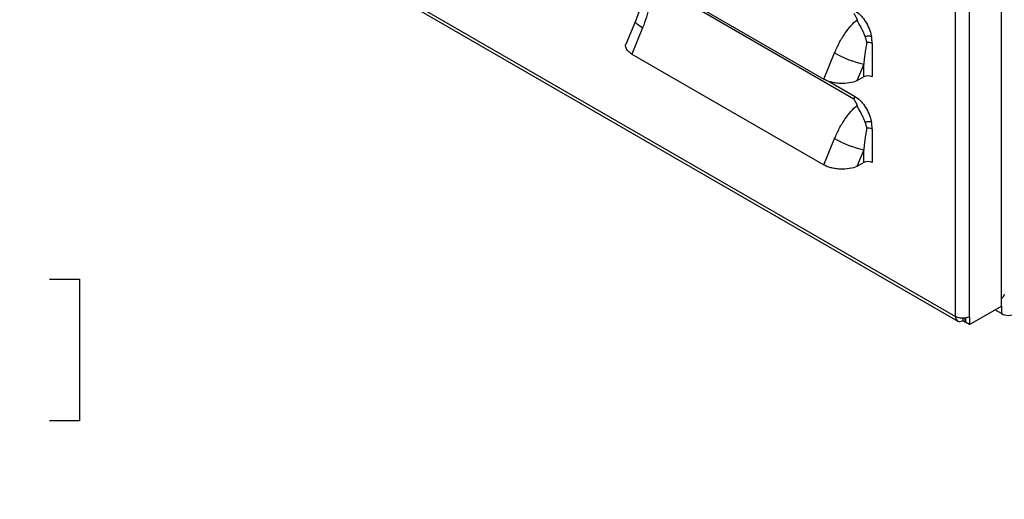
# Model space of a CAD drawing. Header units: millimetres. Extents: x 0 to 2235, y 0 to 1727.
# Tile 20 of 30: x 1783 to 1974, y 934 to 1027. Entities that reach past the tile are written whole.
import ezdxf

# ---------------------------------------------------------------- set-up
doc = ezdxf.new("R2010")
doc.units = ezdxf.units.MM
doc.header["$LTSCALE"] = 8
doc.layers.add('DIMENSIONS', color=140, linetype='Continuous', lineweight=25)
doc.styles.add('SLDTEXTSTYLE0', font='TXT', dxfattribs={"width": 0.7})
doc.dimstyles.new('SLDDIMSTYLE3', dxfattribs={"dimtxt": 17.264063, "dimasz": 26.416, "dimexe": 0, "dimexo": 0.0625, "dimgap": 4.316016, "dimtad": 0, "dimtih": 1, "dimtoh": 1, "dimdec": 1, "dimrnd": 1e-09, "dimzin": 12, "dimdsep": 46, "dimtxsty": 'SLDTEXTSTYLE0', "dimsah": 1, "dimcen": 0, "dimadec": 0, "dimazin": 3, "dimtfac": 1, "dimtdec": 1, "dimtofl": 0, "dimtmove": 0, "dimatfit": 3, "dimfxl": 0, "dimfrac": 2, "dimtolj": 1, "dimtzin": 12, "dimarcsym": 0})

# ---------------------------------------------------------------- blocks, each defined once
blk = doc.blocks.new('_D_5')
at = {"layer": 'DIMENSIONS'}
for p, q in [((1737.95, 977.11), (1732.15, 977.11)), ((1732.15, 977.11), (1732.15, 949.68)), ((1789.25, 977.11), (1795.04, 977.11)), ((1795.04, 977.11), (1795.04, 949.68)), ((1664.86, 791.37), (1704.05, 952.04)), ((1704.05, 952.04), (1713.65, 952.04)), ((1732.15, 949.68), (1737.95, 949.68)), ((1795.04, 949.68), (1789.25, 949.68))]:
    blk.add_line(p, q, dxfattribs=at)
blk.add_solid([(1664.86, 791.37), (1675.07, 816.07), (1667.17, 818)], dxfattribs=at)
at = {"layer": 'DIMENSIONS', "char_height": 16.933, "attachment_point": 1, "style": 'SLDTEXTSTYLE0'}
for s, insert in [('%%c', (1732.09, 1002.81)), ('7.9', (1758.16, 1002.81)), ('0.31', (1737.95, 971.5)), ('(6X)', (1738.43, 940.2))]:
    blk.add_mtext(s, dxfattribs=dict(at, insert=insert))

msp = doc.modelspace()

# ---------------------------------------------------------------- linework, layer by layer
for p, q in [((1973.65, 973.43), (1973.65, 1385.21)), ((1964.73, 969.93), (1964.73, 1381.57)), ((1967.47, 969.86), (1967.47, 1381.64)), ((1786.95, 1072.56), (1964.73, 969.93)), ((1787.29, 1071.71), (1965.2, 969.01)), ((1902.06, 1037.32), (1939.23, 1015.85)), ((1945.06, 1012.01), (1906.97, 1034)), ((1902.75, 1027.07), (1900.96, 1022.75)), ((1904.15, 1025.8), (1902.06, 1020.73)), ((1948.59, 1022.78), (1948.59, 1016.3)), ((1902.06, 1020.73), (1939.23, 999.26)), ((1939.23, 1015.85), (1941.33, 1020.93)), ((1946.97, 1018.79), (1945.62, 1015.52)), ((1946.97, 1016.3), (1946.97, 1018.79)), ((1940.25, 1015.43), (1945.18, 1012.58)), ((1946.97, 1016.3), (1945.62, 1015.52)), ((1948.59, 1006.19), (1948.59, 999.71)), ((1939.23, 999.26), (1941.33, 1004.34)), ((1946.97, 1002.2), (1945.62, 998.93)), ((1946.97, 999.71), (1946.97, 1002.2)), ((1946.97, 999.71), (1945.62, 998.93)), ((1973.65, 971.92), (1973.65, 973.43)), ((1967.47, 968.35), (1973.65, 971.92)), ((1973.64, 970.46), (1972.39, 971.19)), ((1973.64, 971.91), (1973.64, 970.46)), ((1966.16, 969.57), (1966.16, 969.1)), ((1966.16, 969.1), (1966.59, 968.86)), ((1966.59, 969.61), (1966.59, 968.86)), ((1966.59, 968.86), (1966.66, 968.9)), ((1966.66, 969.62), (1966.66, 968.82)), ((1967.47, 969.86), (1967.47, 968.35)), ((1967.47, 968.35), (1966.66, 968.82))]:
    msp.add_line(p, q)
at = {"flags": 128}
msp.add_lwpolyline([(1904.15, 1025.8), (1903.6, 1026.14), (1903.18, 1026.45), (1902.89, 1026.72), (1902.75, 1026.94), (1902.75, 1027.07)], dxfattribs=at)
for centre, radius, start, end in [((1940.77, 1022.74), 7.82, 0.283, 10.7055), ((1947.79, 1021.24), 1.73, 62.4896, 97.4934), ((1950.75, 1037.28), 18.87, 240.063, 258.4572), ((1947.78, 1014.74), 1.76, 62.6097, 117.3903), ((1940.77, 1006.15), 7.82, 0.283, 10.7055), ((1947.79, 1004.65), 1.73, 62.4896, 97.4934), ((1950.75, 1020.69), 18.87, 240.063, 258.4572), ((1947.78, 998.15), 1.76, 62.6097, 117.3903), ((1973.25, 974.31), 0.972, 294.3747, 354.3052), ((1975.01, 973.1), 2.98, 242.6097, 297.3903)]:
    msp.add_arc(centre, radius, start, end)
for points, knots in [([(1905.73, 1033.78), (1905.76, 1033.24), (1905.75, 1032.64), (1905.65, 1031.35), (1905.56, 1030.67), (1905.28, 1029.28), (1905.1, 1028.56), (1904.67, 1027.15), (1904.42, 1026.46), (1904.15, 1025.8)], [0, 0, 0, 0, 0.25, 0.25, 0.5, 0.5, 0.75, 0.75, 1, 1, 1, 1]), ([(1903.91, 1031.66), (1903.85, 1031.07), (1903.68, 1029.49), (1903.11, 1028.01), (1902.75, 1027.07)], [0, 0, 0, 0, 0.369455, 1, 1, 1, 1]), ([(1945.06, 1028.61), (1945.09, 1028.56), (1945.15, 1028.46), (1945.27, 1028.26), (1945.41, 1028), (1945.55, 1027.67), (1945.63, 1027.44), (1945.68, 1027.31)], [0, 0, 0, 0, 0.125072, 0.250152, 0.500317, 0.737209, 1, 1, 1, 1]), ([(1945.18, 1029.17), (1945.57, 1028.95), (1946.12, 1028.52), (1946.71, 1027.85), (1947, 1027.47), (1947.11, 1027.3), (1947.19, 1027.19), (1947.23, 1027.13), (1947.87, 1026.14), (1948.27, 1025.19), (1948.45, 1024.2)], [0, 0, 0, 0, 0.25, 0.375, 0.4375, 0.46875, 0.46875, 0.5, 0.5, 1, 1, 1, 1]), ([(1941.33, 1020.93), (1941.6, 1021.59), (1941.91, 1022.25), (1942.58, 1023.52), (1942.95, 1024.13), (1943.71, 1025.24), (1944.1, 1025.75), (1944.89, 1026.64), (1945.29, 1027.01), (1945.68, 1027.31)], [0, 0, 0, 0, 0.25, 0.25, 0.5, 0.5, 0.75, 0.75, 1, 1, 1, 1]), ([(1945.68, 1027.31), (1945.69, 1027.27), (1945.72, 1027.19), (1945.78, 1027.05), (1945.85, 1026.9), (1945.94, 1026.71), (1946.08, 1026.46), (1946.27, 1026.13), (1946.46, 1025.79), (1946.59, 1025.54), (1946.65, 1025.43), (1946.68, 1025.37), (1946.7, 1025.33), (1946.71, 1025.31), (1946.72, 1025.28), (1946.74, 1025.25), (1946.77, 1025.19), (1946.82, 1025.07), (1946.91, 1024.89), (1947, 1024.69), (1947.08, 1024.49), (1947.15, 1024.3), (1947.2, 1024.17), (1947.22, 1024.11)], [0, 0, 0, 0, 0.0371601, 0.0789391, 0.1254536, 0.1830411, 0.2504927, 0.3659842, 0.5000842, 0.5620422, 0.593111, 0.6086812, 0.6173039, 0.6242884, 0.6311477, 0.6399309, 0.6556024, 0.6870113, 0.7498003, 0.8246178, 0.8747022, 0.9405575, 1, 1, 1, 1]), ([(1947.22, 1024.11), (1947.32, 1024.14), (1947.43, 1024.17), (1947.66, 1024.22), (1947.78, 1024.23), (1948.12, 1024.26), (1948.31, 1024.24), (1948.45, 1024.2)], [0, 0, 0, 0, 0.25, 0.25, 0.5, 0.5, 1, 1, 1, 1]), ([(1902.06, 1020.73), (1901.8, 1020.9), (1901.25, 1021.27), (1900.88, 1021.93), (1900.79, 1022.45), (1900.97, 1022.69), (1901, 1022.73)], [0, 0, 0, 0, 0.287592, 0.602099, 0.93556, 1, 1, 1, 1]), ([(1947.56, 1022.96), (1947.53, 1022.82), (1947.48, 1022.53), (1947.4, 1022.06), (1947.32, 1021.54), (1947.22, 1020.88), (1947.1, 1019.97), (1947.02, 1019.23), (1946.97, 1018.79)], [0, 0, 0, 0, 0.103962, 0.218213, 0.342758, 0.477597, 0.692978, 1, 1, 1, 1]), ([(1947.22, 1024.11), (1947.24, 1024.03), (1947.29, 1023.88), (1947.36, 1023.65), (1947.43, 1023.43), (1947.5, 1023.19), (1947.54, 1023.04), (1947.56, 1022.96)], [0, 0, 0, 0, 0.1894698, 0.383984, 0.5837521, 0.7890055, 1, 1, 1, 1]), ([(1945.62, 1015.52), (1945.23, 1015.35), (1944.74, 1015.21), (1943.62, 1015.03), (1942.99, 1014.99), (1942.06, 1015.04), (1941.75, 1015.08), (1941.15, 1015.17), (1940.86, 1015.23), (1940.05, 1015.45), (1939.59, 1015.65), (1939.23, 1015.85)], [0, 0, 0, 0, 0.25, 0.25, 0.5, 0.5, 0.625, 0.625, 0.75, 0.75, 1, 1, 1, 1]), ([(1945.18, 1012.58), (1945.18, 1012.49), (1945.17, 1012.4), (1945.14, 1012.26), (1945.12, 1012.21), (1945.1, 1012.13), (1945.09, 1012.11), (1945.08, 1012.07), (1945.07, 1012.06), (1945.07, 1012.03), (1945.06, 1012.03), (1945.06, 1012.02), (1945.06, 1012.02), (1945.06, 1012.01)], [0, 0, 0, 0, 0.5, 0.5, 0.75, 0.75, 0.875, 0.875, 0.9375, 0.96875, 0.984375, 0.984375, 1, 1, 1, 1]), ([(1945.06, 1012.01), (1945.09, 1011.96), (1945.15, 1011.87), (1945.27, 1011.66), (1945.41, 1011.41), (1945.55, 1011.08), (1945.63, 1010.84), (1945.68, 1010.72)], [0, 0, 0, 0, 0.125072, 0.250152, 0.500317, 0.737209, 1, 1, 1, 1]), ([(1945.18, 1012.58), (1945.57, 1012.36), (1946.12, 1011.93), (1946.71, 1011.26), (1947, 1010.88), (1947.11, 1010.71), (1947.19, 1010.6), (1947.23, 1010.54), (1947.87, 1009.55), (1948.27, 1008.59), (1948.45, 1007.6)], [0, 0, 0, 0, 0.25, 0.375, 0.4375, 0.46875, 0.46875, 0.5, 0.5, 1, 1, 1, 1]), ([(1941.33, 1004.34), (1941.6, 1005), (1941.91, 1005.66), (1942.58, 1006.93), (1942.95, 1007.53), (1943.71, 1008.65), (1944.1, 1009.16), (1944.89, 1010.04), (1945.29, 1010.42), (1945.68, 1010.72)], [0, 0, 0, 0, 0.25, 0.25, 0.5, 0.5, 0.75, 0.75, 1, 1, 1, 1]), ([(1945.68, 1010.72), (1945.69, 1010.68), (1945.72, 1010.59), (1945.78, 1010.46), (1945.85, 1010.3), (1945.94, 1010.12), (1946.08, 1009.87), (1946.27, 1009.53), (1946.46, 1009.2), (1946.59, 1008.95), (1946.65, 1008.83), (1946.68, 1008.77), (1946.7, 1008.74), (1946.71, 1008.71), (1946.72, 1008.69), (1946.74, 1008.66), (1946.77, 1008.6), (1946.82, 1008.48), (1946.91, 1008.3), (1947, 1008.1), (1947.08, 1007.89), (1947.15, 1007.71), (1947.2, 1007.58), (1947.22, 1007.52)], [0, 0, 0, 0, 0.03716, 0.078939, 0.125454, 0.183041, 0.250493, 0.365984, 0.500084, 0.562042, 0.593111, 0.608681, 0.617304, 0.624288, 0.631148, 0.639931, 0.655602, 0.687011, 0.7498, 0.824618, 0.874702, 0.940557, 1, 1, 1, 1]), ([(1947.22, 1007.52), (1947.32, 1007.55), (1947.43, 1007.58), (1947.66, 1007.62), (1947.78, 1007.64), (1948.12, 1007.67), (1948.31, 1007.64), (1948.45, 1007.6)], [0, 0, 0, 0, 0.25, 0.25, 0.5, 0.5, 1, 1, 1, 1]), ([(1947.22, 1007.52), (1947.24, 1007.44), (1947.29, 1007.29), (1947.36, 1007.06), (1947.43, 1006.83), (1947.5, 1006.6), (1947.54, 1006.45), (1947.56, 1006.37)], [0, 0, 0, 0, 0.1894698, 0.383984, 0.5837521, 0.7890055, 1, 1, 1, 1]), ([(1947.56, 1006.37), (1947.53, 1006.23), (1947.48, 1005.93), (1947.4, 1005.46), (1947.32, 1004.95), (1947.22, 1004.29), (1947.1, 1003.37), (1947.02, 1002.63), (1946.97, 1002.2)], [0, 0, 0, 0, 0.103962, 0.218213, 0.342758, 0.477597, 0.692978, 1, 1, 1, 1]), ([(1945.62, 998.93), (1945.23, 998.76), (1944.74, 998.62), (1943.62, 998.44), (1942.99, 998.4), (1942.06, 998.45), (1941.75, 998.48), (1941.15, 998.58), (1940.86, 998.64), (1940.05, 998.86), (1939.59, 999.06), (1939.23, 999.26)], [0, 0, 0, 0, 0.25, 0.25, 0.5, 0.5, 0.625, 0.625, 0.75, 0.75, 1, 1, 1, 1]), ([(1967.47, 969.86), (1967.29, 969.76), (1967.08, 969.69), (1966.61, 969.58), (1966.35, 969.56), (1965.85, 969.57), (1965.6, 969.61), (1965.13, 969.73), (1964.91, 969.82), (1964.73, 969.93)], [0, 0, 0, 0, 0.25, 0.25, 0.5, 0.5, 0.75, 0.75, 1, 1, 1, 1]), ([(1964.73, 969.93), (1964.74, 969.72), (1964.78, 969.53), (1964.93, 969.22), (1965.03, 969.1), (1965.3, 968.95), (1965.45, 968.92), (1965.79, 968.94), (1965.98, 969), (1966.16, 969.1)], [0, 0, 0, 0, 0.25, 0.25, 0.5, 0.5, 0.75, 0.75, 1, 1, 1, 1])]:
    msp.add_open_spline(points, degree=3, knots=knots)

# ---------------------------------------------------------------- dimensions: what is measured, and where the dimension line sits
at = {"layer": 'DIMENSIONS'}
dim = msp.add_diameter_dim_2p(p1=(1662.99, 783.67), p2=(1664.86, 791.37), text='<>\\P(6X)', dimstyle='SLDDIMSTYLE3', dxfattribs=at)
dim.commit()
dim.dimension.update_dxf_attribs({"geometry": '_D_5', "text_midpoint": (1763.6, 960.96), "dimtype": 163})

doc.saveas('drawing.dxf')
